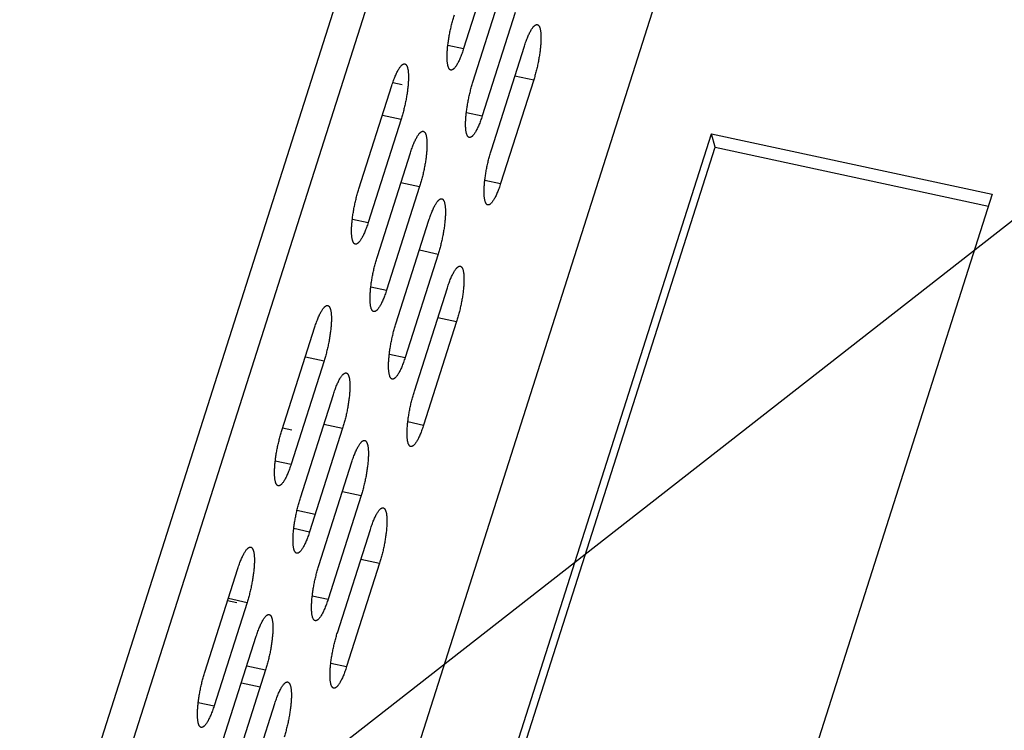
# Model space of a CAD drawing. Header units: millimetres. Extents: x 508 to 1261, y -60 to 468.
# Tile 28 of 49: x 1031 to 1056, y 73 to 91. Entities that reach past the tile are written whole.
import ezdxf

# ---------------------------------------------------------------- set-up
doc = ezdxf.new("R2010")
doc.units = ezdxf.units.MM
doc.header["$LTSCALE"] = 16.335
doc.layers.get('0').update_dxf_attribs({"linetype": 'CONTINUOUS'})
doc.layers.add('AXIS', color=7, linetype='CONTINUOUS')
doc.layers.add('INTFCLR_1', color=7, linetype='CONTINUOUS')
doc.styles.get("Standard").update_dxf_attribs({"font": 'txt', "width": 0.85})
doc.dimstyles.get("Standard").update_dxf_attribs({"dimtxt": 3.5, "dimasz": 3.5, "dimexe": 1.5, "dimexo": 1, "dimtad": 1, "dimtxsty": 'Standard', "dimblk": '_FILLED', "dimblk1": '_FILLED', "dimblk2": '_FILLED', "dimcen": 0.09, "dimazin": 2, "dimtol": 1, "dimtp": 0.01, "dimtm": 0.01, "dimtfac": 1, "dimtofl": 0, "dimtmove": 0, "dimatfit": 3, "dimldrblk": '_FILLED', "dimfxl": 1, "dimtolj": 1, "dimarcsym": 0})

# ---------------------------------------------------------------- blocks, each defined once
blk = doc.blocks.new('_FILLED')
at = {"color": 0, "linetype": 'ByBlock'}
blk.add_solid([(0, 0), (-1, 0.2143), (-1, -0.2143)], dxfattribs=at)

msp = doc.modelspace()

# ---------------------------------------------------------------- linework, layer by layer
at = {"color": 7, "linetype": 'Continuous'}
for p, q in [((1031.14363, 67.21993), (1049.9695, 126.3107)), ((1031.9058, 67.05554), (1050.73167, 126.14631)), ((1054.11036, 113.81663), (1038.71482, 65.49299)), ((1043.03393, 93.19425), (1042.19349, 90.55627)), ((1042.42894, 89.69706), (1043.26938, 92.33504)), ((1043.50482, 91.47583), (1042.66438, 88.83785)), ((1041.79143, 90.64299), (1042.19349, 90.55627)), ((1042.89983, 87.97864), (1043.74027, 90.61662)), ((1043.97572, 89.75741), (1043.13528, 87.11943)), ((1043.49927, 89.86017), (1043.97572, 89.75741)), ((1039.52611, 86.97862), (1040.36655, 89.6166)), ((1040.602, 88.75739), (1039.76156, 86.11941)), ((1040.12555, 88.86015), (1040.602, 88.75739)), ((1042.26233, 88.92457), (1042.66438, 88.83785)), ((1042.42315, 69.30288), (1048.50234, 88.38428)), ((1048.59652, 88.04059), (1048.50234, 88.38428)), ((1048.50234, 88.38428), (1055.64768, 86.84316)), ((1042.61373, 69.26178), (1048.59652, 88.04059)), ((1048.59652, 88.04059), (1055.55128, 86.54058)), ((1039.99701, 85.2602), (1040.83745, 87.89818)), ((1041.0729, 87.03897), (1040.23246, 84.40098)), ((1040.59645, 87.14173), (1041.0729, 87.03897)), ((1042.73323, 87.20614), (1043.13528, 87.11943)), ((1055.64768, 86.84316), (1049.56849, 67.76176)), ((1039.3595, 86.20612), (1039.76156, 86.11941)), ((1040.46791, 83.54177), (1041.30835, 86.17975)), ((1041.5438, 85.32054), (1040.70336, 82.68256)), ((1041.06735, 85.4233), (1041.5438, 85.32054)), ((1039.8304, 84.4877), (1040.23246, 84.40098)), ((1040.9388, 81.82335), (1041.77925, 84.46133)), ((1042.01469, 83.60212), (1041.17425, 80.96414)), ((1041.53825, 83.70488), (1042.01469, 83.60212)), ((1037.56508, 80.82333), (1038.40552, 83.46131)), ((1040.3013, 82.76928), (1040.70336, 82.68256)), ((1038.64097, 82.6021), (1037.80053, 79.96412)), ((1038.16452, 82.70486), (1038.64097, 82.6021)), ((1038.03598, 79.10491), (1038.87642, 81.74289)), ((1038.63542, 80.98644), (1039.11187, 80.88368)), ((1040.7722, 81.05085), (1041.17425, 80.96414)), ((1039.11187, 80.88368), (1038.27143, 78.2457)), ((1037.39848, 80.05084), (1037.80053, 79.96412)), ((1038.50688, 77.38648), (1039.34732, 80.02447)), ((1039.10632, 79.26802), (1039.58277, 79.16525)), ((1039.58277, 79.16525), (1038.74233, 76.52727)), ((1037.86937, 78.33241), (1038.27143, 78.2457)), ((1038.97778, 75.66806), (1039.81822, 78.30604)), ((1039.57722, 77.54959), (1040.05367, 77.44683)), ((1035.60405, 74.66804), (1036.4445, 77.30602)), ((1040.05367, 77.44683), (1039.21322, 74.80885)), ((1036.2035, 76.54957), (1036.67994, 76.44681)), ((1038.34027, 76.61399), (1038.74233, 76.52727)), ((1036.67994, 76.44681), (1035.8395, 73.80883)), ((1036.07495, 72.94962), (1036.91539, 75.5876)), ((1037.15084, 74.72839), (1036.3104, 72.09041)), ((1036.67439, 74.83115), (1037.15084, 74.72839)), ((1038.81117, 74.89557), (1039.21322, 74.80885)), ((1035.43745, 73.89555), (1035.8395, 73.80883)), ((1036.54585, 71.2312), (1037.38629, 73.86918))]:
    msp.add_line(p, q, dxfattribs=at)
for points, knots in [([(1041.86493, 90.00836), (1041.86267, 90.00884), (1041.85817, 90.01015), (1041.84935, 90.01407), (1041.83874, 90.02159), (1041.82735, 90.0341), (1041.81699, 90.05016), (1041.80766, 90.0697), (1041.79935, 90.09268), (1041.79209, 90.11902), (1041.7859, 90.14865), (1041.7808, 90.18145), (1041.77682, 90.21731), (1041.77397, 90.25609), (1041.77225, 90.29765), (1041.77169, 90.34183), (1041.7725, 90.40551), (1041.77655, 90.49039), (1041.78578, 90.59752), (1041.79937, 90.71057), (1041.81712, 90.82781), (1041.83876, 90.94747), (1041.86396, 91.06772), (1041.89234, 91.18673), (1041.92348, 91.3027), (1041.94624, 91.37845), (1041.95804, 91.41548)], [0, 0, 0, 0, 0.00475984, 0.00960455, 0.01984339, 0.0312737, 0.04426932, 0.05906642, 0.07580234, 0.09454711, 0.1153243, 0.13812437, 0.16291301, 0.18963657, 0.21822571, 0.24859799, 0.28065972, 0.34942514, 0.42360139, 0.50215502, 0.58397025, 0.66787205, 0.75264824, 0.83707123, 0.91991965, 1, 1, 1, 1]), ([(1043.74027, 90.61662), (1043.75342, 90.65789), (1043.77388, 90.71826), (1043.80318, 90.79609), (1043.825, 90.85007), (1043.84699, 90.90055), (1043.86902, 90.94726), (1043.89099, 90.98997), (1043.91277, 91.02843), (1043.93425, 91.06248), (1043.95531, 91.09192), (1043.97298, 91.11317), (1043.98689, 91.12761), (1043.99681, 91.13684), (1044.00654, 91.14481), (1044.01609, 91.15153), (1044.02544, 91.15697), (1044.03458, 91.16114), (1044.0435, 91.16401), (1044.05221, 91.16558), (1044.06067, 91.16583), (1044.06617, 91.16511), (1044.06883, 91.16454)], [0, 0, 0, 0, 0.19546624, 0.28754359, 0.3752533, 0.4581876, 0.53597443, 0.60828327, 0.67483272, 0.73540076, 0.78983999, 0.83810144, 0.8599434, 0.88028982, 0.89918487, 0.91669227, 0.93290043, 0.94792842, 0.96193241, 0.97511106, 0.98770683, 1, 1, 1, 1]), ([(1044.06883, 91.16454), (1044.07109, 91.16405), (1044.07558, 91.16275), (1044.08441, 91.15882), (1044.09502, 91.1513), (1044.10641, 91.13879), (1044.11676, 91.12273), (1044.1261, 91.10319), (1044.1344, 91.08021), (1044.14167, 91.05387), (1044.14786, 91.02424), (1044.15296, 90.99144), (1044.15694, 90.95558), (1044.15979, 90.9168), (1044.16151, 90.87524), (1044.16207, 90.83106), (1044.16126, 90.76738), (1044.15721, 90.68251), (1044.14797, 90.57537), (1044.13439, 90.46233), (1044.11664, 90.34508), (1044.095, 90.22542), (1044.0698, 90.10517), (1044.04142, 89.98616), (1044.01028, 89.87019), (1043.98752, 89.79444), (1043.97572, 89.75741)], [0, 0, 0, 0, 0.00475984, 0.00960455, 0.01984339, 0.0312737, 0.04426932, 0.05906642, 0.07580234, 0.09454711, 0.1153243, 0.13812437, 0.16291301, 0.18963657, 0.21822571, 0.24859799, 0.28065972, 0.34942514, 0.42360139, 0.50215502, 0.58397025, 0.66787205, 0.75264824, 0.83707123, 0.91991965, 1, 1, 1, 1]), ([(1042.19349, 90.55627), (1042.18034, 90.515), (1042.15988, 90.45463), (1042.13058, 90.3768), (1042.10876, 90.32282), (1042.08677, 90.27234), (1042.06474, 90.22563), (1042.04277, 90.18293), (1042.02099, 90.14446), (1041.99951, 90.11042), (1041.97845, 90.08097), (1041.96078, 90.05972), (1041.94687, 90.04528), (1041.93695, 90.03606), (1041.92722, 90.02808), (1041.91767, 90.02137), (1041.90832, 90.01592), (1041.89918, 90.01176), (1041.89026, 90.00888), (1041.88155, 90.00731), (1041.87309, 90.00706), (1041.86759, 90.00778), (1041.86493, 90.00836)], [0, 0, 0, 0, 0.19546624, 0.28754359, 0.3752533, 0.4581876, 0.53597443, 0.60828327, 0.67483272, 0.73540076, 0.78983999, 0.83810144, 0.8599434, 0.88028982, 0.89918487, 0.91669227, 0.93290043, 0.94792842, 0.96193241, 0.97511106, 0.98770683, 1, 1, 1, 1]), ([(1040.36655, 89.6166), (1040.3797, 89.65787), (1040.40016, 89.71824), (1040.42946, 89.79607), (1040.45128, 89.85005), (1040.47327, 89.90053), (1040.4953, 89.94724), (1040.51727, 89.98995), (1040.53905, 90.02841), (1040.56053, 90.06246), (1040.58159, 90.0919), (1040.59926, 90.11315), (1040.61317, 90.12759), (1040.62309, 90.13682), (1040.63282, 90.14479), (1040.64237, 90.15151), (1040.65171, 90.15695), (1040.66086, 90.16112), (1040.66978, 90.16399), (1040.67849, 90.16556), (1040.68695, 90.16581), (1040.69245, 90.16509), (1040.69511, 90.16452)], [0, 0, 0, 0, 0.19546624, 0.28754359, 0.3752533, 0.4581876, 0.53597443, 0.60828327, 0.67483272, 0.73540076, 0.78983999, 0.83810144, 0.8599434, 0.88028982, 0.89918487, 0.91669227, 0.93290043, 0.94792842, 0.96193241, 0.97511106, 0.98770683, 1, 1, 1, 1]), ([(1040.69511, 90.16452), (1040.69737, 90.16403), (1040.70186, 90.16273), (1040.71069, 90.1588), (1040.7213, 90.15128), (1040.73269, 90.13877), (1040.74304, 90.12272), (1040.75238, 90.10317), (1040.76068, 90.08019), (1040.76794, 90.05385), (1040.77414, 90.02422), (1040.77923, 89.99142), (1040.78322, 89.95556), (1040.78607, 89.91678), (1040.78778, 89.87522), (1040.78835, 89.83104), (1040.78754, 89.76736), (1040.78349, 89.68249), (1040.77425, 89.57535), (1040.76066, 89.46231), (1040.74292, 89.34506), (1040.72128, 89.22541), (1040.69608, 89.10515), (1040.6677, 88.98614), (1040.63656, 88.87017), (1040.6138, 88.79442), (1040.602, 88.75739)], [0, 0, 0, 0, 0.00475984, 0.00960455, 0.01984339, 0.0312737, 0.04426932, 0.05906642, 0.07580234, 0.09454711, 0.1153243, 0.13812437, 0.16291301, 0.18963657, 0.21822571, 0.24859799, 0.28065972, 0.34942514, 0.42360139, 0.50215502, 0.58397025, 0.66787205, 0.75264824, 0.83707123, 0.91991965, 1, 1, 1, 1]), ([(1042.33583, 88.28993), (1042.33357, 88.29042), (1042.32907, 88.29172), (1042.32025, 88.29565), (1042.30964, 88.30317), (1042.29825, 88.31568), (1042.28789, 88.33173), (1042.27856, 88.35128), (1042.27025, 88.37426), (1042.26299, 88.4006), (1042.2568, 88.43023), (1042.2517, 88.46303), (1042.24772, 88.49889), (1042.24486, 88.53767), (1042.24315, 88.57923), (1042.24259, 88.62341), (1042.2434, 88.68709), (1042.24745, 88.77196), (1042.25668, 88.8791), (1042.27027, 88.99214), (1042.28802, 89.10939), (1042.30965, 89.22904), (1042.33486, 89.3493), (1042.36324, 89.46831), (1042.39437, 89.58428), (1042.41714, 89.66003), (1042.42894, 89.69706)], [0, 0, 0, 0, 0.00475984, 0.00960455, 0.01984339, 0.0312737, 0.04426932, 0.05906642, 0.07580234, 0.09454711, 0.1153243, 0.13812437, 0.16291301, 0.18963657, 0.21822571, 0.24859799, 0.28065972, 0.34942514, 0.42360139, 0.50215502, 0.58397025, 0.66787205, 0.75264824, 0.83707123, 0.91991965, 1, 1, 1, 1]), ([(1042.66438, 88.83785), (1042.65124, 88.79658), (1042.63078, 88.73621), (1042.60148, 88.65838), (1042.57966, 88.6044), (1042.55767, 88.55392), (1042.53563, 88.50721), (1042.51367, 88.4645), (1042.49189, 88.42604), (1042.47041, 88.39199), (1042.44934, 88.36255), (1042.43168, 88.3413), (1042.41776, 88.32686), (1042.40785, 88.31763), (1042.39811, 88.30966), (1042.38857, 88.30294), (1042.37922, 88.2975), (1042.37008, 88.29333), (1042.36115, 88.29046), (1042.35245, 88.28889), (1042.34399, 88.28864), (1042.33849, 88.28936), (1042.33583, 88.28993)], [0, 0, 0, 0, 0.19546624, 0.28754359, 0.3752533, 0.4581876, 0.53597443, 0.60828327, 0.67483272, 0.73540076, 0.78983999, 0.83810144, 0.8599434, 0.88028982, 0.89918487, 0.91669227, 0.93290043, 0.94792842, 0.96193241, 0.97511106, 0.98770683, 1, 1, 1, 1]), ([(1040.83745, 87.89818), (1040.8506, 87.93945), (1040.87105, 87.99982), (1040.90036, 88.07765), (1040.92218, 88.13163), (1040.94416, 88.18211), (1040.9662, 88.22882), (1040.98816, 88.27152), (1041.00994, 88.30999), (1041.03142, 88.34403), (1041.05249, 88.37348), (1041.07016, 88.39473), (1041.08407, 88.40917), (1041.09398, 88.41839), (1041.10372, 88.42637), (1041.11327, 88.43308), (1041.12261, 88.43853), (1041.13175, 88.44269), (1041.14068, 88.44557), (1041.14938, 88.44714), (1041.15785, 88.44739), (1041.16335, 88.44667), (1041.16601, 88.44609)], [0, 0, 0, 0, 0.19546624, 0.28754359, 0.3752533, 0.4581876, 0.53597443, 0.60828327, 0.67483272, 0.73540076, 0.78983999, 0.83810144, 0.8599434, 0.88028982, 0.89918487, 0.91669227, 0.93290043, 0.94792842, 0.96193241, 0.97511106, 0.98770683, 1, 1, 1, 1]), ([(1041.16601, 88.44609), (1041.16827, 88.44561), (1041.17276, 88.4443), (1041.18159, 88.44038), (1041.1922, 88.43286), (1041.20359, 88.42035), (1041.21394, 88.40429), (1041.22327, 88.38475), (1041.23158, 88.36177), (1041.23884, 88.33543), (1041.24503, 88.3058), (1041.25013, 88.273), (1041.25412, 88.23714), (1041.25697, 88.19836), (1041.25868, 88.1568), (1041.25924, 88.11262), (1041.25843, 88.04894), (1041.25438, 87.96406), (1041.24515, 87.85693), (1041.23156, 87.74388), (1041.21382, 87.62664), (1041.19218, 87.50698), (1041.16698, 87.38673), (1041.13859, 87.26772), (1041.10746, 87.15175), (1041.0847, 87.076), (1041.0729, 87.03897)], [0, 0, 0, 0, 0.00475984, 0.00960455, 0.01984339, 0.0312737, 0.04426932, 0.05906642, 0.07580234, 0.09454711, 0.1153243, 0.13812437, 0.16291301, 0.18963657, 0.21822571, 0.24859799, 0.28065972, 0.34942514, 0.42360139, 0.50215502, 0.58397025, 0.66787205, 0.75264824, 0.83707123, 0.91991965, 1, 1, 1, 1]), ([(1042.80672, 86.57151), (1042.80447, 86.572), (1042.79997, 86.5733), (1042.79115, 86.57722), (1042.78054, 86.58475), (1042.76915, 86.59726), (1042.75879, 86.61331), (1042.74946, 86.63285), (1042.74115, 86.65583), (1042.73389, 86.68218), (1042.7277, 86.7118), (1042.7226, 86.74461), (1042.71862, 86.78046), (1042.71576, 86.81925), (1042.71405, 86.86081), (1042.71349, 86.90499), (1042.7143, 86.96867), (1042.71835, 87.05354), (1042.72758, 87.16067), (1042.74117, 87.27372), (1042.75892, 87.39096), (1042.78055, 87.51062), (1042.80575, 87.63087), (1042.83414, 87.74989), (1042.86527, 87.86585), (1042.88803, 87.9416), (1042.89983, 87.97864)], [0, 0, 0, 0, 0.00475984, 0.00960455, 0.01984339, 0.0312737, 0.04426932, 0.05906642, 0.07580234, 0.09454711, 0.1153243, 0.13812437, 0.16291301, 0.18963657, 0.21822571, 0.24859799, 0.28065972, 0.34942514, 0.42360139, 0.50215502, 0.58397025, 0.66787205, 0.75264824, 0.83707123, 0.91991965, 1, 1, 1, 1]), ([(1039.433, 85.57149), (1039.43074, 85.57198), (1039.42625, 85.57328), (1039.41742, 85.5772), (1039.40681, 85.58473), (1039.39542, 85.59724), (1039.38507, 85.61329), (1039.37574, 85.63284), (1039.36743, 85.65581), (1039.36017, 85.68216), (1039.35398, 85.71178), (1039.34888, 85.74459), (1039.34489, 85.78044), (1039.34204, 85.81923), (1039.34033, 85.86079), (1039.33977, 85.90497), (1039.34058, 85.96865), (1039.34463, 86.05352), (1039.35386, 86.16065), (1039.36745, 86.2737), (1039.38519, 86.39094), (1039.40683, 86.5106), (1039.43203, 86.63085), (1039.46042, 86.74987), (1039.49155, 86.86583), (1039.51431, 86.94158), (1039.52611, 86.97862)], [0, 0, 0, 0, 0.00475984, 0.00960455, 0.01984339, 0.0312737, 0.04426932, 0.05906642, 0.07580234, 0.09454711, 0.1153243, 0.13812437, 0.16291301, 0.18963657, 0.21822571, 0.24859799, 0.28065972, 0.34942514, 0.42360139, 0.50215502, 0.58397025, 0.66787205, 0.75264824, 0.83707123, 0.91991965, 1, 1, 1, 1]), ([(1043.13528, 87.11943), (1043.12213, 87.07816), (1043.10168, 87.01778), (1043.07237, 86.93996), (1043.05055, 86.88597), (1043.02857, 86.83549), (1043.00653, 86.78878), (1042.98457, 86.74608), (1042.96279, 86.70761), (1042.94131, 86.67357), (1042.92024, 86.64413), (1042.90257, 86.62288), (1042.88866, 86.60844), (1042.87875, 86.59921), (1042.86901, 86.59123), (1042.85947, 86.58452), (1042.85012, 86.57908), (1042.84098, 86.57491), (1042.83205, 86.57204), (1042.82335, 86.57047), (1042.81488, 86.57022), (1042.80939, 86.57094), (1042.80672, 86.57151)], [0, 0, 0, 0, 0.19546624, 0.28754359, 0.3752533, 0.4581876, 0.53597443, 0.60828327, 0.67483272, 0.73540076, 0.78983999, 0.83810144, 0.8599434, 0.88028982, 0.89918487, 0.91669227, 0.93290043, 0.94792842, 0.96193241, 0.97511106, 0.98770683, 1, 1, 1, 1]), ([(1041.30835, 86.17975), (1041.3215, 86.22103), (1041.34195, 86.2814), (1041.37126, 86.35923), (1041.39308, 86.41321), (1041.41506, 86.46369), (1041.4371, 86.5104), (1041.45906, 86.5531), (1041.48084, 86.59157), (1041.50232, 86.62561), (1041.52339, 86.65505), (1041.54106, 86.6763), (1041.55497, 86.69075), (1041.56488, 86.69997), (1041.57462, 86.70795), (1041.58416, 86.71466), (1041.59351, 86.72011), (1041.60265, 86.72427), (1041.61158, 86.72714), (1041.62028, 86.72871), (1041.62875, 86.72897), (1041.63424, 86.72824), (1041.63691, 86.72767)], [0, 0, 0, 0, 0.19546624, 0.28754359, 0.3752533, 0.4581876, 0.53597443, 0.60828327, 0.67483272, 0.73540076, 0.78983999, 0.83810144, 0.8599434, 0.88028982, 0.89918487, 0.91669227, 0.93290043, 0.94792842, 0.96193241, 0.97511106, 0.98770683, 1, 1, 1, 1]), ([(1041.63691, 86.72767), (1041.63916, 86.72718), (1041.64366, 86.72588), (1041.65248, 86.72196), (1041.66309, 86.71444), (1041.67448, 86.70192), (1041.68484, 86.68587), (1041.69417, 86.66633), (1041.70248, 86.64335), (1041.70974, 86.617), (1041.71593, 86.58738), (1041.72103, 86.55458), (1041.72501, 86.51872), (1041.72787, 86.47994), (1041.72958, 86.43838), (1041.73014, 86.39419), (1041.72933, 86.33051), (1041.72528, 86.24564), (1041.71605, 86.13851), (1041.70246, 86.02546), (1041.68471, 85.90822), (1041.66308, 85.78856), (1041.63787, 85.66831), (1041.60949, 85.54929), (1041.57836, 85.43333), (1041.5556, 85.35758), (1041.5438, 85.32054)], [0, 0, 0, 0, 0.00475984, 0.00960455, 0.01984339, 0.0312737, 0.04426932, 0.05906642, 0.07580234, 0.09454711, 0.1153243, 0.13812437, 0.16291301, 0.18963657, 0.21822571, 0.24859799, 0.28065972, 0.34942514, 0.42360139, 0.50215502, 0.58397025, 0.66787205, 0.75264824, 0.83707123, 0.91991965, 1, 1, 1, 1]), ([(1039.76156, 86.11941), (1039.74841, 86.07814), (1039.72796, 86.01776), (1039.69865, 85.93994), (1039.67683, 85.88595), (1039.65485, 85.83547), (1039.63281, 85.78876), (1039.61085, 85.74606), (1039.58907, 85.70759), (1039.56759, 85.67355), (1039.54652, 85.64411), (1039.52885, 85.62286), (1039.51494, 85.60842), (1039.50503, 85.59919), (1039.49529, 85.59121), (1039.48574, 85.5845), (1039.4764, 85.57906), (1039.46726, 85.57489), (1039.45833, 85.57202), (1039.44963, 85.57045), (1039.44116, 85.5702), (1039.43566, 85.57092), (1039.433, 85.57149)], [0, 0, 0, 0, 0.19546624, 0.28754359, 0.3752533, 0.4581876, 0.53597443, 0.60828327, 0.67483272, 0.73540076, 0.78983999, 0.83810144, 0.8599434, 0.88028982, 0.89918487, 0.91669227, 0.93290043, 0.94792842, 0.96193241, 0.97511106, 0.98770683, 1, 1, 1, 1]), ([(1039.9039, 83.85307), (1039.90164, 83.85356), (1039.89715, 83.85486), (1039.88832, 83.85878), (1039.87771, 83.8663), (1039.86632, 83.87881), (1039.85597, 83.89487), (1039.84663, 83.91441), (1039.83833, 83.93739), (1039.83107, 83.96374), (1039.82487, 83.99336), (1039.81978, 84.02616), (1039.81579, 84.06202), (1039.81294, 84.1008), (1039.81123, 84.14236), (1039.81066, 84.18654), (1039.81147, 84.25023), (1039.81552, 84.3351), (1039.82476, 84.44223), (1039.83835, 84.55528), (1039.85609, 84.67252), (1039.87773, 84.79218), (1039.90293, 84.91243), (1039.93131, 85.03145), (1039.96245, 85.14741), (1039.98521, 85.22316), (1039.99701, 85.2602)], [0, 0, 0, 0, 0.00475984, 0.00960455, 0.01984339, 0.0312737, 0.04426932, 0.05906642, 0.07580234, 0.09454711, 0.1153243, 0.13812437, 0.16291301, 0.18963657, 0.21822571, 0.24859799, 0.28065972, 0.34942514, 0.42360139, 0.50215502, 0.58397025, 0.66787205, 0.75264824, 0.83707123, 0.91991965, 1, 1, 1, 1]), ([(1041.77925, 84.46133), (1041.79239, 84.5026), (1041.81285, 84.56297), (1041.84215, 84.6408), (1041.86397, 84.69478), (1041.88596, 84.74526), (1041.90799, 84.79198), (1041.92996, 84.83468), (1041.95174, 84.87315), (1041.97322, 84.90719), (1041.99429, 84.93663), (1042.01195, 84.95788), (1042.02586, 84.97232), (1042.03578, 84.98155), (1042.04551, 84.98952), (1042.05506, 84.99624), (1042.06441, 85.00168), (1042.07355, 85.00585), (1042.08248, 85.00872), (1042.09118, 85.01029), (1042.09964, 85.01054), (1042.10514, 85.00982), (1042.1078, 85.00925)], [0, 0, 0, 0, 0.19546624, 0.28754359, 0.3752533, 0.4581876, 0.53597443, 0.60828327, 0.67483272, 0.73540076, 0.78983999, 0.83810144, 0.8599434, 0.88028982, 0.89918487, 0.91669227, 0.93290043, 0.94792842, 0.96193241, 0.97511106, 0.98770683, 1, 1, 1, 1]), ([(1042.1078, 85.00925), (1042.11006, 85.00876), (1042.11456, 85.00746), (1042.12338, 85.00354), (1042.13399, 84.99601), (1042.14538, 84.9835), (1042.15574, 84.96745), (1042.16507, 84.9479), (1042.17338, 84.92492), (1042.18064, 84.89858), (1042.18683, 84.86895), (1042.19193, 84.83615), (1042.19591, 84.80029), (1042.19877, 84.76151), (1042.20048, 84.71995), (1042.20104, 84.67577), (1042.20023, 84.61209), (1042.19618, 84.52722), (1042.18695, 84.42008), (1042.17336, 84.30704), (1042.15561, 84.18979), (1042.13397, 84.07014), (1042.10877, 83.94989), (1042.08039, 83.83087), (1042.04926, 83.7149), (1042.02649, 83.63915), (1042.01469, 83.60212)], [0, 0, 0, 0, 0.00475984, 0.00960455, 0.01984339, 0.0312737, 0.04426932, 0.05906642, 0.07580234, 0.09454711, 0.1153243, 0.13812437, 0.16291301, 0.18963657, 0.21822571, 0.24859799, 0.28065972, 0.34942514, 0.42360139, 0.50215502, 0.58397025, 0.66787205, 0.75264824, 0.83707123, 0.91991965, 1, 1, 1, 1]), ([(1040.23246, 84.40098), (1040.21931, 84.35971), (1040.19885, 84.29934), (1040.16955, 84.22151), (1040.14773, 84.16753), (1040.12574, 84.11705), (1040.10371, 84.07034), (1040.08174, 84.02764), (1040.05996, 83.98917), (1040.03848, 83.95513), (1040.01742, 83.92569), (1039.99975, 83.90444), (1039.98584, 83.88999), (1039.97592, 83.88077), (1039.96619, 83.87279), (1039.95664, 83.86608), (1039.9473, 83.86063), (1039.93815, 83.85647), (1039.92923, 83.8536), (1039.92052, 83.85203), (1039.91206, 83.85177), (1039.90656, 83.85249), (1039.9039, 83.85307)], [0, 0, 0, 0, 0.19546624, 0.28754359, 0.3752533, 0.4581876, 0.53597443, 0.60828327, 0.67483272, 0.73540076, 0.78983999, 0.83810144, 0.8599434, 0.88028982, 0.89918487, 0.91669227, 0.93290043, 0.94792842, 0.96193241, 0.97511106, 0.98770683, 1, 1, 1, 1]), ([(1038.40552, 83.46131), (1038.41867, 83.50258), (1038.43913, 83.56296), (1038.46843, 83.64078), (1038.49025, 83.69477), (1038.51224, 83.74524), (1038.53427, 83.79196), (1038.55624, 83.83466), (1038.57802, 83.87313), (1038.5995, 83.90717), (1038.62056, 83.93661), (1038.63823, 83.95786), (1038.65214, 83.9723), (1038.66206, 83.98153), (1038.67179, 83.9895), (1038.68134, 83.99622), (1038.69069, 84.00166), (1038.69983, 84.00583), (1038.70875, 84.0087), (1038.71746, 84.01027), (1038.72592, 84.01052), (1038.73142, 84.0098), (1038.73408, 84.00923)], [0, 0, 0, 0, 0.19546624, 0.28754359, 0.3752533, 0.4581876, 0.53597443, 0.60828327, 0.67483272, 0.73540076, 0.78983999, 0.83810144, 0.8599434, 0.88028982, 0.89918487, 0.91669227, 0.93290043, 0.94792842, 0.96193241, 0.97511106, 0.98770683, 1, 1, 1, 1]), ([(1038.73408, 84.00923), (1038.73634, 84.00874), (1038.74083, 84.00744), (1038.74966, 84.00352), (1038.76027, 83.99599), (1038.77166, 83.98348), (1038.78202, 83.96743), (1038.79135, 83.94788), (1038.79966, 83.92491), (1038.80692, 83.89856), (1038.81311, 83.86893), (1038.81821, 83.83613), (1038.82219, 83.80027), (1038.82504, 83.76149), (1038.82676, 83.71993), (1038.82732, 83.67575), (1038.82651, 83.61207), (1038.82246, 83.5272), (1038.81323, 83.42007), (1038.79964, 83.30702), (1038.78189, 83.18977), (1038.76025, 83.07012), (1038.73505, 82.94987), (1038.70667, 82.83085), (1038.67553, 82.71488), (1038.65277, 82.63913), (1038.64097, 82.6021)], [0, 0, 0, 0, 0.00475984, 0.00960455, 0.01984339, 0.0312737, 0.04426932, 0.05906642, 0.07580234, 0.09454711, 0.1153243, 0.13812437, 0.16291301, 0.18963657, 0.21822571, 0.24859799, 0.28065972, 0.34942514, 0.42360139, 0.50215502, 0.58397025, 0.66787205, 0.75264824, 0.83707123, 0.91991965, 1, 1, 1, 1]), ([(1040.3748, 82.13465), (1040.37254, 82.13513), (1040.36804, 82.13643), (1040.35922, 82.14036), (1040.34861, 82.14788), (1040.33722, 82.16039), (1040.32686, 82.17645), (1040.31753, 82.19599), (1040.30922, 82.21897), (1040.30196, 82.24531), (1040.29577, 82.27494), (1040.29067, 82.30774), (1040.28669, 82.3436), (1040.28383, 82.38238), (1040.28212, 82.42394), (1040.28156, 82.46812), (1040.28237, 82.5318), (1040.28642, 82.61668), (1040.29565, 82.72381), (1040.30924, 82.83686), (1040.32699, 82.9541), (1040.34863, 83.07376), (1040.37383, 83.19401), (1040.40221, 83.31302), (1040.43334, 83.42899), (1040.45611, 83.50474), (1040.46791, 83.54177)], [0, 0, 0, 0, 0.00475984, 0.00960455, 0.01984339, 0.0312737, 0.04426932, 0.05906642, 0.07580234, 0.09454711, 0.1153243, 0.13812437, 0.16291301, 0.18963657, 0.21822571, 0.24859799, 0.28065972, 0.34942514, 0.42360139, 0.50215502, 0.58397025, 0.66787205, 0.75264824, 0.83707123, 0.91991965, 1, 1, 1, 1]), ([(1040.70336, 82.68256), (1040.69021, 82.64129), (1040.66975, 82.58092), (1040.64045, 82.50309), (1040.61863, 82.44911), (1040.59664, 82.39863), (1040.57461, 82.35192), (1040.55264, 82.30922), (1040.53086, 82.27075), (1040.50938, 82.2367), (1040.48832, 82.20726), (1040.47065, 82.18601), (1040.45674, 82.17157), (1040.44682, 82.16234), (1040.43709, 82.15437), (1040.42754, 82.14765), (1040.41819, 82.14221), (1040.40905, 82.13805), (1040.40013, 82.13517), (1040.39142, 82.1336), (1040.38296, 82.13335), (1040.37746, 82.13407), (1040.3748, 82.13465)], [0, 0, 0, 0, 0.19546624, 0.28754359, 0.3752533, 0.4581876, 0.53597443, 0.60828327, 0.67483272, 0.73540076, 0.78983999, 0.83810144, 0.8599434, 0.88028982, 0.89918487, 0.91669227, 0.93290043, 0.94792842, 0.96193241, 0.97511106, 0.98770683, 1, 1, 1, 1]), ([(1038.87642, 81.74289), (1038.88957, 81.78416), (1038.91003, 81.84453), (1038.93933, 81.92236), (1038.96115, 81.97634), (1038.98314, 82.02682), (1039.00517, 82.07353), (1039.02714, 82.11623), (1039.04892, 82.1547), (1039.0704, 82.18875), (1039.09146, 82.21819), (1039.10913, 82.23944), (1039.12304, 82.25388), (1039.13296, 82.26311), (1039.14269, 82.27108), (1039.15224, 82.2778), (1039.16158, 82.28324), (1039.17072, 82.2874), (1039.17965, 82.29028), (1039.18836, 82.29185), (1039.19682, 82.2921), (1039.20232, 82.29138), (1039.20498, 82.2908)], [0, 0, 0, 0, 0.19546624, 0.28754359, 0.3752533, 0.4581876, 0.53597443, 0.60828327, 0.67483272, 0.73540076, 0.78983999, 0.83810144, 0.8599434, 0.88028982, 0.89918487, 0.91669227, 0.93290043, 0.94792842, 0.96193241, 0.97511106, 0.98770683, 1, 1, 1, 1]), ([(1039.20498, 82.2908), (1039.20724, 82.29032), (1039.21173, 82.28902), (1039.22056, 82.28509), (1039.23117, 82.27757), (1039.24256, 82.26506), (1039.25291, 82.249), (1039.26225, 82.22946), (1039.27055, 82.20648), (1039.27781, 82.18014), (1039.28401, 82.15051), (1039.2891, 82.11771), (1039.29309, 82.08185), (1039.29594, 82.04307), (1039.29765, 82.00151), (1039.29822, 81.95733), (1039.29741, 81.89365), (1039.29335, 81.80877), (1039.28412, 81.70164), (1039.27053, 81.5886), (1039.25279, 81.47135), (1039.23115, 81.35169), (1039.20595, 81.23144), (1039.17756, 81.11243), (1039.14643, 80.99646), (1039.12367, 80.92071), (1039.11187, 80.88368)], [0, 0, 0, 0, 0.00475984, 0.00960455, 0.01984339, 0.0312737, 0.04426932, 0.05906642, 0.07580234, 0.09454711, 0.1153243, 0.13812437, 0.16291301, 0.18963657, 0.21822571, 0.24859799, 0.28065972, 0.34942514, 0.42360139, 0.50215502, 0.58397025, 0.66787205, 0.75264824, 0.83707123, 0.91991965, 1, 1, 1, 1]), ([(1040.8457, 80.41622), (1040.84344, 80.41671), (1040.83894, 80.41801), (1040.83012, 80.42193), (1040.81951, 80.42946), (1040.80812, 80.44197), (1040.79776, 80.45802), (1040.78843, 80.47757), (1040.78012, 80.50055), (1040.77286, 80.52689), (1040.76667, 80.55652), (1040.76157, 80.58932), (1040.75759, 80.62518), (1040.75473, 80.66396), (1040.75302, 80.70552), (1040.75246, 80.7497), (1040.75327, 80.81338), (1040.75732, 80.89825), (1040.76655, 81.00538), (1040.78014, 81.11843), (1040.79789, 81.23568), (1040.81952, 81.35533), (1040.84473, 81.47558), (1040.87311, 81.5946), (1040.90424, 81.71057), (1040.92701, 81.78632), (1040.9388, 81.82335)], [0, 0, 0, 0, 0.00475984, 0.00960455, 0.01984339, 0.0312737, 0.04426932, 0.05906642, 0.07580234, 0.09454711, 0.1153243, 0.13812437, 0.16291301, 0.18963657, 0.21822571, 0.24859799, 0.28065972, 0.34942514, 0.42360139, 0.50215502, 0.58397025, 0.66787205, 0.75264824, 0.83707123, 0.91991965, 1, 1, 1, 1]), ([(1041.17425, 80.96414), (1041.1611, 80.92287), (1041.14065, 80.8625), (1041.11135, 80.78467), (1041.08952, 80.73069), (1041.06754, 80.68021), (1041.0455, 80.63349), (1041.02354, 80.59079), (1041.00176, 80.55232), (1040.98028, 80.51828), (1040.95921, 80.48884), (1040.94154, 80.46759), (1040.92763, 80.45315), (1040.91772, 80.44392), (1040.90798, 80.43595), (1040.89844, 80.42923), (1040.88909, 80.42379), (1040.87995, 80.41962), (1040.87102, 80.41675), (1040.86232, 80.41518), (1040.85386, 80.41493), (1040.84836, 80.41565), (1040.8457, 80.41622)], [0, 0, 0, 0, 0.19546624, 0.28754359, 0.3752533, 0.4581876, 0.53597443, 0.60828327, 0.67483272, 0.73540076, 0.78983999, 0.83810144, 0.8599434, 0.88028982, 0.89918487, 0.91669227, 0.93290043, 0.94792842, 0.96193241, 0.97511106, 0.98770683, 1, 1, 1, 1]), ([(1037.47197, 79.4162), (1037.46972, 79.41669), (1037.46522, 79.41799), (1037.4564, 79.42191), (1037.44579, 79.42944), (1037.4344, 79.44195), (1037.42404, 79.458), (1037.41471, 79.47755), (1037.4064, 79.50053), (1037.39914, 79.52687), (1037.39295, 79.5565), (1037.38785, 79.5893), (1037.38387, 79.62516), (1037.38101, 79.66394), (1037.3793, 79.7055), (1037.37874, 79.74968), (1037.37955, 79.81336), (1037.3836, 79.89823), (1037.39283, 80.00537), (1037.40642, 80.11841), (1037.42417, 80.23566), (1037.4458, 80.35531), (1037.471, 80.47556), (1037.49939, 80.59458), (1037.53052, 80.71055), (1037.55328, 80.7863), (1037.56508, 80.82333)], [0, 0, 0, 0, 0.00475984, 0.00960455, 0.01984339, 0.0312737, 0.04426932, 0.05906642, 0.07580234, 0.09454711, 0.1153243, 0.13812437, 0.16291301, 0.18963657, 0.21822571, 0.24859799, 0.28065972, 0.34942514, 0.42360139, 0.50215502, 0.58397025, 0.66787205, 0.75264824, 0.83707123, 0.91991965, 1, 1, 1, 1]), ([(1039.34732, 80.02447), (1039.36047, 80.06574), (1039.38092, 80.12611), (1039.41023, 80.20394), (1039.43205, 80.25792), (1039.45403, 80.3084), (1039.47607, 80.35511), (1039.49803, 80.39781), (1039.51981, 80.43628), (1039.54129, 80.47032), (1039.56236, 80.49977), (1039.58003, 80.52101), (1039.59394, 80.53546), (1039.60385, 80.54468), (1039.61359, 80.55266), (1039.62313, 80.55937), (1039.63248, 80.56482), (1039.64162, 80.56898), (1039.65055, 80.57185), (1039.65925, 80.57342), (1039.66772, 80.57368), (1039.67321, 80.57296), (1039.67588, 80.57238)], [0, 0, 0, 0, 0.19546624, 0.28754359, 0.3752533, 0.4581876, 0.53597443, 0.60828327, 0.67483272, 0.73540076, 0.78983999, 0.83810144, 0.8599434, 0.88028982, 0.89918487, 0.91669227, 0.93290043, 0.94792842, 0.96193241, 0.97511106, 0.98770683, 1, 1, 1, 1]), ([(1039.67588, 80.57238), (1039.67814, 80.57189), (1039.68263, 80.57059), (1039.69145, 80.56667), (1039.70206, 80.55915), (1039.71345, 80.54664), (1039.72381, 80.53058), (1039.73314, 80.51104), (1039.74145, 80.48806), (1039.74871, 80.46171), (1039.7549, 80.43209), (1039.76, 80.39929), (1039.76399, 80.36343), (1039.76684, 80.32465), (1039.76855, 80.28309), (1039.76911, 80.23891), (1039.7683, 80.17522), (1039.76425, 80.09035), (1039.75502, 79.98322), (1039.74143, 79.87017), (1039.72369, 79.75293), (1039.70205, 79.63327), (1039.67685, 79.51302), (1039.64846, 79.39401), (1039.61733, 79.27804), (1039.59457, 79.20229), (1039.58277, 79.16525)], [0, 0, 0, 0, 0.00475984, 0.00960455, 0.01984339, 0.0312737, 0.04426932, 0.05906642, 0.07580234, 0.09454711, 0.1153243, 0.13812437, 0.16291301, 0.18963657, 0.21822571, 0.24859799, 0.28065972, 0.34942514, 0.42360139, 0.50215502, 0.58397025, 0.66787205, 0.75264824, 0.83707123, 0.91991965, 1, 1, 1, 1]), ([(1037.80053, 79.96412), (1037.78738, 79.92285), (1037.76693, 79.86248), (1037.73762, 79.78465), (1037.7158, 79.73067), (1037.69382, 79.68019), (1037.67178, 79.63347), (1037.64982, 79.59077), (1037.62804, 79.5523), (1037.60656, 79.51826), (1037.58549, 79.48882), (1037.56782, 79.46757), (1037.55391, 79.45313), (1037.544, 79.4439), (1037.53426, 79.43593), (1037.52472, 79.42921), (1037.51537, 79.42377), (1037.50623, 79.4196), (1037.4973, 79.41673), (1037.4886, 79.41516), (1037.48013, 79.41491), (1037.47464, 79.41563), (1037.47197, 79.4162)], [0, 0, 0, 0, 0.19546624, 0.28754359, 0.3752533, 0.4581876, 0.53597443, 0.60828327, 0.67483272, 0.73540076, 0.78983999, 0.83810144, 0.8599434, 0.88028982, 0.89918487, 0.91669227, 0.93290043, 0.94792842, 0.96193241, 0.97511106, 0.98770683, 1, 1, 1, 1]), ([(1037.94287, 77.69778), (1037.94061, 77.69827), (1037.93612, 77.69957), (1037.92729, 77.70349), (1037.91668, 77.71101), (1037.90529, 77.72353), (1037.89494, 77.73958), (1037.88561, 77.75912), (1037.8773, 77.7821), (1037.87004, 77.80845), (1037.86385, 77.83807), (1037.85875, 77.87088), (1037.85476, 77.90673), (1037.85191, 77.94551), (1037.8502, 77.98707), (1037.84964, 78.03126), (1037.85045, 78.09494), (1037.8545, 78.17981), (1037.86373, 78.28694), (1037.87732, 78.39999), (1037.89506, 78.51723), (1037.9167, 78.63689), (1037.9419, 78.75714), (1037.97029, 78.87616), (1038.00142, 78.99212), (1038.02418, 79.06787), (1038.03598, 79.10491)], [0, 0, 0, 0, 0.00475984, 0.00960455, 0.01984339, 0.0312737, 0.04426932, 0.05906642, 0.07580234, 0.09454711, 0.1153243, 0.13812437, 0.16291301, 0.18963657, 0.21822571, 0.24859799, 0.28065972, 0.34942514, 0.42360139, 0.50215502, 0.58397025, 0.66787205, 0.75264824, 0.83707123, 0.91991965, 1, 1, 1, 1]), ([(1039.81822, 78.30604), (1039.83137, 78.34731), (1039.85182, 78.40769), (1039.88113, 78.48551), (1039.90295, 78.5395), (1039.92493, 78.58998), (1039.94697, 78.63669), (1039.96893, 78.67939), (1039.99071, 78.71786), (1040.01219, 78.7519), (1040.03326, 78.78134), (1040.05093, 78.80259), (1040.06484, 78.81703), (1040.07475, 78.82626), (1040.08449, 78.83424), (1040.09403, 78.84095), (1040.10338, 78.84639), (1040.11252, 78.85056), (1040.12145, 78.85343), (1040.13015, 78.855), (1040.13862, 78.85525), (1040.14411, 78.85453), (1040.14678, 78.85396)], [0, 0, 0, 0, 0.19546624, 0.28754359, 0.3752533, 0.4581876, 0.53597443, 0.60828327, 0.67483272, 0.73540076, 0.78983999, 0.83810144, 0.8599434, 0.88028982, 0.89918487, 0.91669227, 0.93290043, 0.94792842, 0.96193241, 0.97511106, 0.98770683, 1, 1, 1, 1]), ([(1040.14678, 78.85396), (1040.14903, 78.85347), (1040.15353, 78.85217), (1040.16235, 78.84825), (1040.17296, 78.84072), (1040.18435, 78.82821), (1040.19471, 78.81216), (1040.20404, 78.79262), (1040.21235, 78.76964), (1040.21961, 78.74329), (1040.2258, 78.71367), (1040.2309, 78.68086), (1040.23488, 78.64501), (1040.23774, 78.60622), (1040.23945, 78.56466), (1040.24001, 78.52048), (1040.2392, 78.4568), (1040.23515, 78.37193), (1040.22592, 78.2648), (1040.21233, 78.15175), (1040.19458, 78.03451), (1040.17295, 77.91485), (1040.14774, 77.7946), (1040.11936, 77.67558), (1040.08823, 77.55962), (1040.06546, 77.48387), (1040.05367, 77.44683)], [0, 0, 0, 0, 0.00475984, 0.00960455, 0.01984339, 0.0312737, 0.04426932, 0.05906642, 0.07580234, 0.09454711, 0.1153243, 0.13812437, 0.16291301, 0.18963657, 0.21822571, 0.24859799, 0.28065972, 0.34942514, 0.42360139, 0.50215502, 0.58397025, 0.66787205, 0.75264824, 0.83707123, 0.91991965, 1, 1, 1, 1]), ([(1038.27143, 78.2457), (1038.25828, 78.20443), (1038.23782, 78.14405), (1038.20852, 78.06622), (1038.1867, 78.01224), (1038.16471, 77.96176), (1038.14268, 77.91505), (1038.12071, 77.87235), (1038.09893, 77.83388), (1038.07746, 77.79984), (1038.05639, 77.7704), (1038.03872, 77.74915), (1038.02481, 77.73471), (1038.0149, 77.72548), (1038.00516, 77.7175), (1037.99561, 77.71079), (1037.98627, 77.70534), (1037.97713, 77.70118), (1037.9682, 77.69831), (1037.9595, 77.69674), (1037.95103, 77.69649), (1037.94553, 77.69721), (1037.94287, 77.69778)], [0, 0, 0, 0, 0.19546624, 0.28754359, 0.3752533, 0.4581876, 0.53597443, 0.60828327, 0.67483272, 0.73540076, 0.78983999, 0.83810144, 0.8599434, 0.88028982, 0.89918487, 0.91669227, 0.93290043, 0.94792842, 0.96193241, 0.97511106, 0.98770683, 1, 1, 1, 1]), ([(1036.4445, 77.30602), (1036.45764, 77.34729), (1036.4781, 77.40767), (1036.5074, 77.48549), (1036.52922, 77.53948), (1036.55121, 77.58996), (1036.57324, 77.63667), (1036.59521, 77.67937), (1036.61699, 77.71784), (1036.63847, 77.75188), (1036.65954, 77.78132), (1036.6772, 77.80257), (1036.69111, 77.81701), (1036.70103, 77.82624), (1036.71077, 77.83422), (1036.72031, 77.84093), (1036.72966, 77.84637), (1036.7388, 77.85054), (1036.74773, 77.85341), (1036.75643, 77.85498), (1036.76489, 77.85523), (1036.77039, 77.85451), (1036.77305, 77.85394)], [0, 0, 0, 0, 0.19546624, 0.28754359, 0.3752533, 0.4581876, 0.53597443, 0.60828327, 0.67483272, 0.73540076, 0.78983999, 0.83810144, 0.8599434, 0.88028982, 0.89918487, 0.91669227, 0.93290043, 0.94792842, 0.96193241, 0.97511106, 0.98770683, 1, 1, 1, 1]), ([(1036.77305, 77.85394), (1036.77531, 77.85345), (1036.77981, 77.85215), (1036.78863, 77.84823), (1036.79924, 77.8407), (1036.81063, 77.82819), (1036.82099, 77.81214), (1036.83032, 77.7926), (1036.83863, 77.76962), (1036.84589, 77.74327), (1036.85208, 77.71365), (1036.85718, 77.68084), (1036.86116, 77.64499), (1036.86402, 77.6062), (1036.86573, 77.56464), (1036.86629, 77.52046), (1036.86548, 77.45678), (1036.86143, 77.37191), (1036.8522, 77.26478), (1036.83861, 77.15173), (1036.82086, 77.03449), (1036.79922, 76.91483), (1036.77402, 76.79458), (1036.74564, 76.67556), (1036.71451, 76.5596), (1036.69174, 76.48385), (1036.67994, 76.44681)], [0, 0, 0, 0, 0.00475984, 0.00960455, 0.01984339, 0.0312737, 0.04426932, 0.05906642, 0.07580234, 0.09454711, 0.1153243, 0.13812437, 0.16291301, 0.18963657, 0.21822571, 0.24859799, 0.28065972, 0.34942514, 0.42360139, 0.50215502, 0.58397025, 0.66787205, 0.75264824, 0.83707123, 0.91991965, 1, 1, 1, 1]), ([(1038.41377, 75.97936), (1038.41151, 75.97984), (1038.40702, 75.98115), (1038.39819, 75.98507), (1038.38758, 75.99259), (1038.37619, 76.0051), (1038.36584, 76.02116), (1038.3565, 76.0407), (1038.3482, 76.06368), (1038.34093, 76.09003), (1038.33474, 76.11965), (1038.32965, 76.15245), (1038.32566, 76.18831), (1038.32281, 76.22709), (1038.32109, 76.26865), (1038.32053, 76.31283), (1038.32134, 76.37651), (1038.32539, 76.46139), (1038.33463, 76.56852), (1038.34822, 76.68157), (1038.36596, 76.79881), (1038.3876, 76.91847), (1038.4128, 77.03872), (1038.44118, 77.15773), (1038.47232, 77.2737), (1038.49508, 77.34945), (1038.50688, 77.38648)], [0, 0, 0, 0, 0.00475984, 0.00960455, 0.01984339, 0.0312737, 0.04426932, 0.05906642, 0.07580234, 0.09454711, 0.1153243, 0.13812437, 0.16291301, 0.18963657, 0.21822571, 0.24859799, 0.28065972, 0.34942514, 0.42360139, 0.50215502, 0.58397025, 0.66787205, 0.75264824, 0.83707123, 0.91991965, 1, 1, 1, 1]), ([(1038.74233, 76.52727), (1038.72918, 76.486), (1038.70872, 76.42563), (1038.67942, 76.3478), (1038.6576, 76.29382), (1038.63561, 76.24334), (1038.61358, 76.19663), (1038.59161, 76.15393), (1038.56983, 76.11546), (1038.54835, 76.08142), (1038.52729, 76.05197), (1038.50962, 76.03072), (1038.49571, 76.01628), (1038.48579, 76.00706), (1038.47606, 75.99908), (1038.46651, 75.99237), (1038.45716, 75.98692), (1038.44802, 75.98276), (1038.4391, 75.97988), (1038.43039, 75.97831), (1038.42193, 75.97806), (1038.41643, 75.97878), (1038.41377, 75.97936)], [0, 0, 0, 0, 0.19546624, 0.28754359, 0.3752533, 0.4581876, 0.53597443, 0.60828327, 0.67483272, 0.73540076, 0.78983999, 0.83810144, 0.8599434, 0.88028982, 0.89918487, 0.91669227, 0.93290043, 0.94792842, 0.96193241, 0.97511106, 0.98770683, 1, 1, 1, 1]), ([(1036.91539, 75.5876), (1036.92854, 75.62887), (1036.949, 75.68924), (1036.9783, 75.76707), (1037.00012, 75.82105), (1037.02211, 75.87153), (1037.04414, 75.91825), (1037.06611, 75.96095), (1037.08789, 75.99942), (1037.10937, 76.03346), (1037.13043, 76.0629), (1037.1481, 76.08415), (1037.16201, 76.09859), (1037.17193, 76.10782), (1037.18166, 76.11579), (1037.19121, 76.12251), (1037.20056, 76.12795), (1037.2097, 76.13212), (1037.21862, 76.13499), (1037.22733, 76.13656), (1037.23579, 76.13681), (1037.24129, 76.13609), (1037.24395, 76.13552)], [0, 0, 0, 0, 0.19546624, 0.28754359, 0.3752533, 0.4581876, 0.53597443, 0.60828327, 0.67483272, 0.73540076, 0.78983999, 0.83810144, 0.8599434, 0.88028982, 0.89918487, 0.91669227, 0.93290043, 0.94792842, 0.96193241, 0.97511106, 0.98770683, 1, 1, 1, 1]), ([(1037.24395, 76.13552), (1037.24621, 76.13503), (1037.2507, 76.13373), (1037.25953, 76.12981), (1037.27014, 76.12228), (1037.28153, 76.10977), (1037.29188, 76.09372), (1037.30122, 76.07417), (1037.30952, 76.05119), (1037.31679, 76.02485), (1037.32298, 75.99522), (1037.32808, 75.96242), (1037.33206, 75.92656), (1037.33491, 75.88778), (1037.33663, 75.84622), (1037.33719, 75.80204), (1037.33638, 75.73836), (1037.33233, 75.65349), (1037.32309, 75.54635), (1037.30951, 75.43331), (1037.29176, 75.31606), (1037.27012, 75.19641), (1037.24492, 75.07615), (1037.21654, 74.95714), (1037.1854, 74.84117), (1037.16264, 74.76542), (1037.15084, 74.72839)], [0, 0, 0, 0, 0.00475984, 0.00960455, 0.01984339, 0.0312737, 0.04426932, 0.05906642, 0.07580234, 0.09454711, 0.1153243, 0.13812437, 0.16291301, 0.18963657, 0.21822571, 0.24859799, 0.28065972, 0.34942514, 0.42360139, 0.50215502, 0.58397025, 0.66787205, 0.75264824, 0.83707123, 0.91991965, 1, 1, 1, 1]), ([(1038.88467, 74.26093), (1038.88241, 74.26142), (1038.87791, 74.26272), (1038.86909, 74.26665), (1038.85848, 74.27417), (1038.84709, 74.28668), (1038.83673, 74.30274), (1038.8274, 74.32228), (1038.81909, 74.34526), (1038.81183, 74.3716), (1038.80564, 74.40123), (1038.80054, 74.43403), (1038.79656, 74.46989), (1038.7937, 74.50867), (1038.79199, 74.55023), (1038.79143, 74.59441), (1038.79224, 74.65809), (1038.79629, 74.74296), (1038.80552, 74.8501), (1038.81911, 74.96314), (1038.83686, 75.08039), (1038.8585, 75.20005), (1038.8837, 75.3203), (1038.91208, 75.43931), (1038.94321, 75.55528), (1038.96598, 75.63103), (1038.97778, 75.66806)], [0, 0, 0, 0, 0.00475984, 0.00960455, 0.01984339, 0.0312737, 0.04426932, 0.05906642, 0.07580234, 0.09454711, 0.1153243, 0.13812437, 0.16291301, 0.18963657, 0.21822571, 0.24859799, 0.28065972, 0.34942514, 0.42360139, 0.50215502, 0.58397025, 0.66787205, 0.75264824, 0.83707123, 0.91991965, 1, 1, 1, 1]), ([(1039.21322, 74.80885), (1039.20008, 74.76758), (1039.17962, 74.70721), (1039.15032, 74.62938), (1039.1285, 74.5754), (1039.10651, 74.52492), (1039.08448, 74.47821), (1039.06251, 74.4355), (1039.04073, 74.39704), (1039.01925, 74.36299), (1038.99818, 74.33355), (1038.98052, 74.3123), (1038.96661, 74.29786), (1038.95669, 74.28863), (1038.94696, 74.28066), (1038.93741, 74.27394), (1038.92806, 74.2685), (1038.91892, 74.26433), (1038.91, 74.26146), (1038.90129, 74.25989), (1038.89283, 74.25964), (1038.88733, 74.26036), (1038.88467, 74.26093)], [0, 0, 0, 0, 0.19546624, 0.28754359, 0.3752533, 0.4581876, 0.53597443, 0.60828327, 0.67483272, 0.73540076, 0.78983999, 0.83810144, 0.8599434, 0.88028982, 0.89918487, 0.91669227, 0.93290043, 0.94792842, 0.96193241, 0.97511106, 0.98770683, 1, 1, 1, 1]), ([(1035.51095, 73.26091), (1035.50869, 73.2614), (1035.50419, 73.2627), (1035.49537, 73.26663), (1035.48476, 73.27415), (1035.47337, 73.28666), (1035.46301, 73.30272), (1035.45368, 73.32226), (1035.44537, 73.34524), (1035.43811, 73.37158), (1035.43192, 73.40121), (1035.42682, 73.43401), (1035.42284, 73.46987), (1035.41998, 73.50865), (1035.41827, 73.55021), (1035.41771, 73.59439), (1035.41852, 73.65807), (1035.42257, 73.74295), (1035.4318, 73.85008), (1035.44539, 73.96312), (1035.46314, 74.08037), (1035.48477, 74.20003), (1035.50998, 74.32028), (1035.53836, 74.43929), (1035.56949, 74.55526), (1035.59226, 74.63101), (1035.60405, 74.66804)], [0, 0, 0, 0, 0.00475984, 0.00960455, 0.01984339, 0.0312737, 0.04426932, 0.05906642, 0.07580234, 0.09454711, 0.1153243, 0.13812437, 0.16291301, 0.18963657, 0.21822571, 0.24859799, 0.28065972, 0.34942514, 0.42360139, 0.50215502, 0.58397025, 0.66787205, 0.75264824, 0.83707123, 0.91991965, 1, 1, 1, 1]), ([(1037.38629, 73.86918), (1037.39944, 73.91045), (1037.4199, 73.97082), (1037.4492, 74.04865), (1037.47102, 74.10263), (1037.49301, 74.15311), (1037.51504, 74.19982), (1037.53701, 74.24252), (1037.55879, 74.28099), (1037.58026, 74.31503), (1037.60133, 74.34448), (1037.619, 74.36573), (1037.63291, 74.38017), (1037.64283, 74.38939), (1037.65256, 74.39737), (1037.66211, 74.40409), (1037.67145, 74.40953), (1037.68059, 74.41369), (1037.68952, 74.41657), (1037.69822, 74.41814), (1037.70669, 74.41839), (1037.71219, 74.41767), (1037.71485, 74.41709)], [0, 0, 0, 0, 0.19546624, 0.28754359, 0.3752533, 0.4581876, 0.53597443, 0.60828327, 0.67483272, 0.73540076, 0.78983999, 0.83810144, 0.8599434, 0.88028982, 0.89918487, 0.91669227, 0.93290043, 0.94792842, 0.96193241, 0.97511106, 0.98770683, 1, 1, 1, 1]), ([(1037.71485, 74.41709), (1037.71711, 74.41661), (1037.7216, 74.4153), (1037.73043, 74.41138), (1037.74104, 74.40386), (1037.75243, 74.39135), (1037.76278, 74.37529), (1037.77211, 74.35575), (1037.78042, 74.33277), (1037.78768, 74.30643), (1037.79387, 74.2768), (1037.79897, 74.244), (1037.80296, 74.20814), (1037.80581, 74.16936), (1037.80752, 74.1278), (1037.80809, 74.08362), (1037.80728, 74.01994), (1037.80322, 73.93506), (1037.79399, 73.82793), (1037.7804, 73.71488), (1037.76266, 73.59764), (1037.74102, 73.47798), (1037.71582, 73.35773), (1037.68743, 73.23872), (1037.6563, 73.12275), (1037.63354, 73.047), (1037.62174, 73.00997)], [0, 0, 0, 0, 0.00475984, 0.00960455, 0.01984339, 0.0312737, 0.04426932, 0.05906642, 0.07580234, 0.09454711, 0.1153243, 0.13812437, 0.16291301, 0.18963657, 0.21822571, 0.24859799, 0.28065972, 0.34942514, 0.42360139, 0.50215502, 0.58397025, 0.66787205, 0.75264824, 0.83707123, 0.91991965, 1, 1, 1, 1]), ([(1035.8395, 73.80883), (1035.82635, 73.76756), (1035.8059, 73.70719), (1035.7766, 73.62936), (1035.75477, 73.57538), (1035.73279, 73.5249), (1035.71075, 73.47819), (1035.68879, 73.43549), (1035.66701, 73.39702), (1035.64553, 73.36297), (1035.62446, 73.33353), (1035.60679, 73.31228), (1035.59288, 73.29784), (1035.58297, 73.28861), (1035.57323, 73.28064), (1035.56369, 73.27392), (1035.55434, 73.26848), (1035.5452, 73.26432), (1035.53627, 73.26144), (1035.52757, 73.25987), (1035.51911, 73.25962), (1035.51361, 73.26034), (1035.51095, 73.26091)], [0, 0, 0, 0, 0.19546624, 0.28754359, 0.3752533, 0.4581876, 0.53597443, 0.60828327, 0.67483272, 0.73540076, 0.78983999, 0.83810144, 0.8599434, 0.88028982, 0.89918487, 0.91669227, 0.93290043, 0.94792842, 0.96193241, 0.97511106, 0.98770683, 1, 1, 1, 1])]:
    msp.add_open_spline(points, degree=3, knots=knots, dxfattribs=at)
at = {"layer": 'AXIS', "color": 7, "linetype": 'Continuous'}
for p, q in [((1038.4115, 78.68536), (1037.94886, 78.78514)), ((1037.01077, 74.28873), (1036.53432, 74.39149))]:
    msp.add_line(p, q, dxfattribs=at)
at = {"layer": 'INTFCLR_1', "color": 7, "linetype": 'Continuous'}
for p, q in [((1040.62435, 89.62666), (1040.38673, 89.67791)), ((1037.82288, 80.83339), (1037.58466, 80.88477)), ((1036.42215, 76.43675), (1036.18392, 76.48813))]:
    msp.add_line(p, q, dxfattribs=at)

# ---------------------------------------------------------------- leaders
at = {"color": 2}
msp.add_leader([(1030.8915, 66.42853), (1135.29776, 148.01767)], dimstyle='Standard', override={"dimgap": 0.625, "dimtad": 0, "dimtih": 1, "dimtoh": 1, "dimdec": 4, "dimcen": 2.673, "dimadec": 0, "dimazin": 0, "dimtp": 0.1, "dimtm": 0, "dimtdec": 1, "dimfxl": 1.25, "dimtolj": 0, "dimtzin": 0}, dxfattribs=at)

doc.saveas('drawing.dxf')
